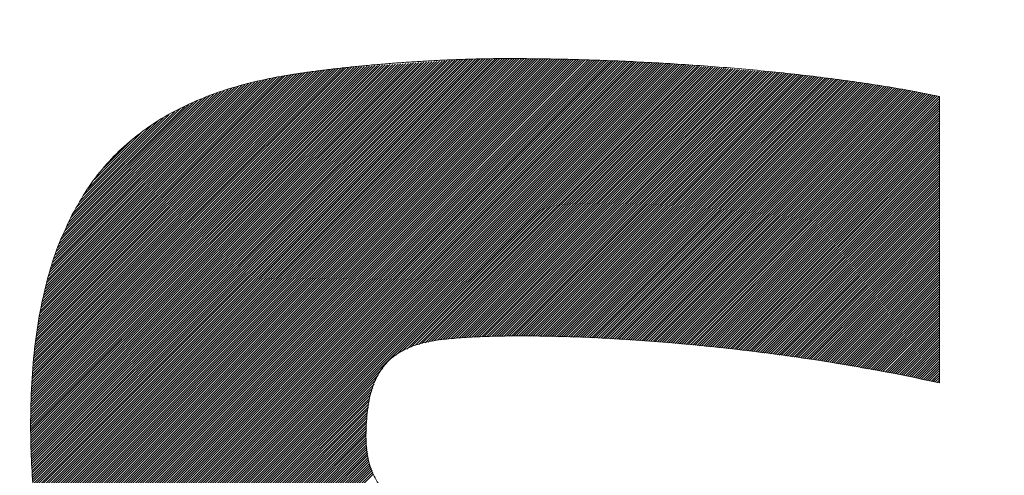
# Model space of a CAD drawing. Header units: millimetres. Extents: x 0 to 1071, y 0 to 742.
# Tile 69 of 131: x 153.72 to 157.36, y 488.4 to 490.08. Entities that reach past the tile are written whole.
import ezdxf

# ---------------------------------------------------------------- set-up
doc = ezdxf.new("R2010")
doc.units = ezdxf.units.MM
doc.header["$LTSCALE"] = 0.454724
doc.layers.add('NoLayerName_001', color=7, linetype='Continuous')
doc.layers.add('NoLayerName_002', color=7, linetype='Continuous')

# ---------------------------------------------------------------- blocks, each defined once
blk = doc.blocks.new('JZB_0006')
at = {"layer": 'NoLayerName_002', "color": 7, "linetype": 'Continuous', "lineweight": 25}
for p, q in [((21.3953, 4.8781), (19.7738, 3.2566)), ((21.4044, 4.8783), (19.7746, 3.2484)), ((21.4135, 4.8784), (19.7753, 3.2402)), ((21.4226, 4.8786), (19.7765, 3.2325)), ((21.4317, 4.8788), (19.7776, 3.2247)), ((21.4408, 4.879), (19.7788, 3.217)), ((21.4499, 4.8792), (19.78, 3.2093)), ((21.4589, 4.8793), (19.7812, 3.2016)), ((21.468, 4.8795), (19.7824, 3.1938)), ((21.4771, 4.8797), (19.7836, 3.1861)), ((21.4862, 4.8799), (19.7847, 3.1784)), ((21.4952, 4.8799), (19.7859, 3.1707)), ((21.5041, 4.88), (19.7871, 3.1629)), ((21.5131, 4.88), (19.7883, 3.1552)), ((21.522, 4.88), (19.7895, 3.1475)), ((21.5309, 4.88), (19.7907, 3.1398)), ((21.5398, 4.88), (19.7918, 3.132)), ((21.5487, 4.88), (19.7931, 3.1244)), ((21.5575, 4.8799), (19.7948, 3.1172)), ((21.5663, 4.8798), (19.7965, 3.1099)), ((21.5752, 4.8797), (19.7981, 3.1027)), ((21.584, 4.8797), (19.7998, 3.0955)), ((21.5928, 4.8796), (19.8014, 3.0882)), ((21.6016, 4.8795), (19.8031, 3.081)), ((21.6105, 4.8794), (19.8048, 3.0737)), ((21.6193, 4.8793), (19.8064, 3.0665)), ((21.6281, 4.8792), (19.8081, 3.0592)), ((21.6369, 4.8792), (19.8098, 3.052)), ((21.6458, 4.8791), (19.8114, 3.0447)), ((21.6546, 4.879), (19.8131, 3.0375)), ((21.6633, 4.8788), (19.8147, 3.0302)), ((21.672, 4.8786), (19.8164, 3.023)), ((21.6807, 4.8784), (19.8183, 3.016)), ((21.6894, 4.8781), (19.8205, 3.0093)), ((21.1282, 4.8604), (19.7602, 3.4924)), ((21.1186, 4.8597), (19.7602, 3.5013)), ((21.1091, 4.8591), (19.7603, 3.5103)), ((21.0995, 4.8584), (19.7603, 3.5192)), ((21.0899, 4.8577), (19.7603, 3.5281)), ((21.0804, 4.8571), (19.7603, 3.5371)), ((21.1378, 4.8611), (19.7604, 3.4837)), ((21.0708, 4.8564), (19.7604, 3.546)), ((21.0612, 4.8557), (19.7604, 3.5549)), ((21.0516, 4.8551), (19.7604, 3.5639)), ((21.0421, 4.8544), (19.7606, 3.573)), ((21.1474, 4.8617), (19.7607, 3.4751)), ((21.0325, 4.8538), (19.7609, 3.5821)), ((21.1569, 4.8624), (19.761, 3.4665)), ((21.0229, 4.8531), (19.7612, 3.5913)), ((21.1665, 4.8631), (19.7613, 3.4579)), ((21.0133, 4.8524), (19.7614, 3.6005)), ((21.1761, 4.8637), (19.7616, 3.4492)), ((21.0038, 4.8518), (19.7617, 3.6097)), ((21.1857, 4.8644), (19.7619, 3.4406)), ((20.9942, 4.8511), (19.762, 3.6189)), ((21.1952, 4.8651), (19.7622, 3.432)), ((20.9846, 4.8504), (19.7623, 3.6281)), ((21.2048, 4.8657), (19.7625, 3.4234)), ((20.975, 4.8498), (19.7625, 3.6373)), ((21.2144, 4.8664), (19.7628, 3.4148)), ((20.9655, 4.8491), (19.7628, 3.6464)), ((21.224, 4.8671), (19.7631, 3.4062)), ((21.2335, 4.8677), (19.7634, 3.3976)), ((20.9559, 4.8484), (19.7634, 3.6559)), ((21.2431, 4.8684), (19.7637, 3.3889)), ((21.2527, 4.8691), (19.7639, 3.3803)), ((20.9463, 4.8478), (19.7641, 3.6655)), ((21.2623, 4.8697), (19.7642, 3.3717)), ((21.2718, 4.8704), (19.7645, 3.3631)), ((20.9368, 4.8471), (19.7648, 3.6752)), ((21.2814, 4.871), (19.7652, 3.3548)), ((20.9272, 4.8464), (19.7656, 3.6849)), ((21.291, 4.8717), (19.7659, 3.3466)), ((20.9176, 4.8458), (19.7663, 3.6945)), ((21.3005, 4.8724), (19.7666, 3.3384)), ((20.9078, 4.8449), (19.7671, 3.7042)), ((21.3101, 4.873), (19.7673, 3.3302)), ((20.8977, 4.8437), (19.7678, 3.7138)), ((21.3197, 4.8737), (19.7681, 3.3221)), ((20.8875, 4.8424), (19.7686, 3.7235)), ((21.3293, 4.8744), (19.7688, 3.3139)), ((21.3388, 4.875), (19.7695, 3.3057)), ((21.3484, 4.8757), (19.7702, 3.2975)), ((21.358, 4.8764), (19.7709, 3.2893)), ((21.3676, 4.877), (19.7717, 3.2811)), ((21.3771, 4.8777), (19.7724, 3.273)), ((21.3862, 4.8779), (19.7731, 3.2648)), ((21.6981, 4.8779), (19.8227, 3.0025)), ((21.7067, 4.8777), (19.8248, 2.9958)), ((21.7154, 4.8775), (19.827, 2.989)), ((21.7241, 4.8772), (19.8291, 2.9823)), ((21.7328, 4.877), (19.8313, 2.9755)), ((21.7415, 4.8768), (19.8334, 2.9687)), ((21.7501, 4.8766), (19.8356, 2.962)), ((21.7588, 4.8763), (19.8377, 2.9552)), ((21.7675, 4.8761), (19.8399, 2.9485)), ((21.7762, 4.8759), (19.8421, 2.9417)), ((21.7849, 4.8757), (19.8442, 2.935)), ((21.7936, 4.8754), (19.8464, 2.9282)), ((21.8022, 4.8752), (19.8485, 2.9215)), ((21.8109, 4.875), (19.8511, 2.9151)), ((21.8196, 4.8747), (19.8537, 2.9089)), ((21.8283, 4.8745), (19.8564, 2.9026)), ((21.837, 4.8743), (19.8591, 2.8964)), ((21.8456, 4.8741), (19.8617, 2.8901)), ((21.8543, 4.8738), (19.8644, 2.8839)), ((21.863, 4.8736), (19.867, 2.8776)), ((21.8717, 4.8734), (19.8697, 2.8714)), ((21.8804, 4.8731), (19.8723, 2.8651)), ((21.8889, 4.8727), (19.875, 2.8588)), ((21.8974, 4.8723), (19.8776, 2.8526)), ((21.9059, 4.8719), (19.8803, 2.8463)), ((21.9144, 4.8715), (19.8829, 2.8401)), ((21.9229, 4.8711), (19.8856, 2.8338)), ((21.9314, 4.8707), (19.8882, 2.8276)), ((21.9399, 4.8703), (19.8914, 2.8218)), ((21.9484, 4.8699), (19.8945, 2.816)), ((21.9569, 4.8695), (19.8977, 2.8103)), ((21.9654, 4.8691), (19.9008, 2.8045)), ((21.9739, 4.8687), (19.904, 2.7988)), ((21.9824, 4.8683), (19.9071, 2.793)), ((21.9909, 4.8678), (19.9103, 2.7873)), ((21.9994, 4.8674), (19.9134, 2.7815)), ((22.0079, 4.867), (19.9166, 2.7757)), ((22.0164, 4.8666), (19.9197, 2.77)), ((22.0249, 4.8662), (19.9229, 2.7642)), ((22.0334, 4.8658), (19.926, 2.7585)), ((22.0419, 4.8654), (19.9292, 2.7527)), ((22.0504, 4.865), (19.9323, 2.747)), ((22.0589, 4.8646), (19.9355, 2.7412)), ((22.0674, 4.8642), (19.9391, 2.7359)), ((22.0759, 4.8638), (19.9427, 2.7306)), ((22.0844, 4.8634), (19.9464, 2.7253)), ((22.0929, 4.863), (19.95, 2.7201)), ((22.1014, 4.8626), (19.9536, 2.7148)), ((22.1099, 4.8621), (19.9573, 2.7095)), ((22.1181, 4.8615), (19.9609, 2.7043)), ((22.1264, 4.8608), (19.9646, 2.699)), ((22.1346, 4.8601), (19.9682, 2.6937)), ((22.1428, 4.8594), (19.9718, 2.6885)), ((22.151, 4.8587), (19.9755, 2.6832)), ((22.1592, 4.858), (19.9791, 2.6779)), ((22.1675, 4.8574), (19.9828, 2.6726)), ((22.1757, 4.8567), (19.9864, 2.6674)), ((22.1839, 4.856), (21.1102, 3.7823)), ((22.1921, 4.8553), (21.1341, 3.7973)), ((22.2003, 4.8546), (21.1509, 3.8051)), ((22.2086, 4.8539), (21.1676, 3.813)), ((22.2168, 4.8532), (21.183, 3.8195)), ((22.225, 4.8525), (21.1948, 3.8223)), ((22.2332, 4.8519), (21.2066, 3.8252)), ((22.2414, 4.8512), (21.2183, 3.8281)), ((22.2497, 4.8505), (21.2301, 3.8309)), ((22.2579, 4.8498), (21.2419, 3.8338)), ((22.2661, 4.8491), (21.2535, 3.8365)), ((22.2743, 4.8484), (21.2639, 3.838)), ((22.2825, 4.8477), (21.2743, 3.8395)), ((22.2908, 4.847), (21.2843, 3.8406)), ((22.299, 4.8464), (21.2944, 3.8417)), ((22.3072, 4.8457), (21.3044, 3.8428)), ((22.3154, 4.845), (21.314, 3.8436)), ((22.3237, 4.8443), (21.3237, 3.8443)), ((22.3319, 4.8436), (21.3333, 3.8451)), ((22.3401, 4.8429), (21.343, 3.8458)), ((22.3483, 4.8422), (21.3526, 3.8466)), ((20.8774, 4.8412), (19.7693, 3.7331)), ((20.8672, 4.8399), (19.7701, 3.7428)), ((20.8571, 4.8387), (19.7708, 3.7524)), ((20.847, 4.8375), (19.7716, 3.7621)), ((20.8368, 4.8362), (19.7723, 3.7718)), ((20.8267, 4.835), (19.7731, 3.7814)), ((20.8165, 4.8338), (19.7738, 3.7911)), ((20.8064, 4.8325), (19.7746, 3.8007)), ((20.7961, 4.8312), (19.7756, 3.8107)), ((20.7857, 4.8297), (19.7772, 3.8211)), ((20.7754, 4.8282), (19.7787, 3.8316)), ((20.765, 4.8268), (19.7803, 3.8421)), ((20.7546, 4.8253), (19.7819, 3.8526)), ((20.7442, 4.8238), (19.7835, 3.8631)), ((20.7336, 4.8222), (19.785, 3.8736)), ((20.7231, 4.8205), (19.7866, 3.884)), ((20.7123, 4.8187), (19.7882, 3.8945)), ((20.7015, 4.8168), (19.7898, 3.905)), ((20.6907, 4.8149), (19.7913, 3.9155)), ((20.68, 4.813), (19.7929, 3.926)), ((20.6692, 4.8111), (19.7945, 3.9364)), ((20.6582, 4.8091), (19.796, 3.9469)), ((20.6466, 4.8064), (19.7983, 3.9581)), ((22.3565, 4.8415), (21.3623, 3.8473)), ((22.3648, 4.8409), (21.372, 3.8481)), ((22.373, 4.8402), (21.3816, 3.8488)), ((22.3812, 4.8395), (21.3909, 3.8492)), ((22.3894, 4.8388), (21.4002, 3.8496)), ((22.3976, 4.8381), (21.4095, 3.85)), ((22.4059, 4.8374), (21.4188, 3.8503)), ((22.4141, 4.8367), (21.4281, 3.8507)), ((22.4223, 4.836), (21.4374, 3.8511)), ((22.4305, 4.8353), (21.4466, 3.8515)), ((22.4387, 4.8347), (21.4559, 3.8519)), ((22.447, 4.834), (21.4652, 3.8522)), ((22.4552, 4.8333), (21.4745, 3.8526)), ((22.4634, 4.8326), (21.4835, 3.8527)), ((22.4716, 4.8319), (21.4925, 3.8528)), ((22.4798, 4.8312), (21.5015, 3.8529)), ((22.4881, 4.8305), (21.5106, 3.853)), ((22.4963, 4.8298), (21.5196, 3.8532)), ((22.5045, 4.8292), (21.5286, 3.8533)), ((22.5127, 4.8285), (21.5376, 3.8534)), ((22.521, 4.8278), (21.5467, 3.8535)), ((22.5292, 4.8271), (21.5557, 3.8536)), ((22.5374, 4.8264), (21.5647, 3.8537)), ((22.5456, 4.8257), (21.5737, 3.8538)), ((22.5538, 4.825), (21.5825, 3.8537)), ((22.5621, 4.8243), (21.5912, 3.8535)), ((22.5703, 4.8237), (21.6, 3.8533)), ((22.5785, 4.823), (21.6087, 3.8531)), ((22.5865, 4.8221), (21.6174, 3.853)), ((22.5944, 4.8211), (21.6261, 3.8528)), ((22.6023, 4.8201), (21.6348, 3.8526)), ((22.6102, 4.8191), (21.6435, 3.8524)), ((22.6181, 4.8181), (21.6523, 3.8522)), ((22.626, 4.8171), (21.661, 3.852)), ((22.634, 4.8161), (21.6697, 3.8518)), ((22.6419, 4.8151), (21.6784, 3.8516)), ((22.6498, 4.8141), (21.6871, 3.8514)), ((22.6577, 4.8131), (21.6958, 3.8512)), ((22.6656, 4.8121), (21.7045, 3.851)), ((22.6735, 4.8111), (21.7133, 3.8508)), ((22.6814, 4.8101), (21.722, 3.8506)), ((22.6893, 4.8091), (21.7307, 3.8505)), ((22.6972, 4.8081), (21.7394, 3.8503)), ((22.7051, 4.8071), (21.7481, 3.8501)), ((22.713, 4.8061), (21.7568, 3.8499)), ((20.635, 4.8037), (19.8011, 3.9698)), ((20.6233, 4.8009), (19.8038, 3.9814)), ((20.6117, 4.7982), (19.8066, 3.9931)), ((20.6001, 4.7955), (19.8093, 4.0047)), ((20.5885, 4.7928), (19.8121, 4.0164)), ((20.5769, 4.7901), (19.8148, 4.028)), ((20.5653, 4.7874), (19.8176, 4.0397)), ((20.5537, 4.7847), (19.8203, 4.0514)), ((20.542, 4.782), (19.8231, 4.063)), ((20.5298, 4.7787), (19.8258, 4.0747)), ((20.5166, 4.7744), (19.8291, 4.0868)), ((20.5034, 4.77), (19.8336, 4.1003)), ((22.7209, 4.8051), (21.7656, 3.8497)), ((22.7289, 4.8041), (21.7743, 3.8495)), ((22.7368, 4.8031), (21.783, 3.8493)), ((22.7447, 4.8021), (21.7917, 3.8491)), ((22.7526, 4.8011), (21.8004, 3.8489)), ((22.7605, 4.8001), (21.8091, 3.8487)), ((22.7684, 4.7991), (21.8176, 3.8483)), ((22.7763, 4.7981), (21.826, 3.8478)), ((22.7842, 4.7971), (21.8344, 3.8473)), ((22.7921, 4.7961), (21.8428, 3.8468)), ((22.8, 4.7951), (21.8512, 3.8463)), ((22.8079, 4.7941), (21.8596, 3.8457)), ((22.8157, 4.7929), (21.868, 3.8452)), ((22.8233, 4.7916), (21.8764, 3.8447)), ((22.831, 4.7904), (21.8848, 3.8442)), ((22.8386, 4.7891), (21.8932, 3.8437)), ((22.8463, 4.7879), (21.9016, 3.8432)), ((22.8539, 4.7866), (21.91, 3.8427)), ((22.8616, 4.7854), (21.9184, 3.8422)), ((22.8693, 4.7841), (21.9268, 3.8417)), ((22.8769, 4.7829), (21.9352, 3.8412)), ((22.8846, 4.7816), (21.9436, 3.8406)), ((22.8922, 4.7804), (21.952, 3.8401)), ((22.8999, 4.7791), (21.9604, 3.8396)), ((22.9075, 4.7779), (21.9688, 3.8391)), ((22.9152, 4.7766), (21.9772, 3.8386)), ((22.9229, 4.7754), (21.9856, 3.8381)), ((22.9305, 4.7741), (21.994, 3.8376)), ((22.9382, 4.7729), (22.0024, 3.8371)), ((22.9458, 4.7716), (22.0108, 3.8366)), ((22.9535, 4.7704), (22.0192, 3.8361)), ((22.9611, 4.7691), (22.0276, 3.8355)), ((20.4901, 4.7657), (19.8382, 4.1137)), ((20.4769, 4.7614), (19.8427, 4.1272)), ((20.4637, 4.7571), (19.8473, 4.1407)), ((20.4504, 4.7528), (19.8518, 4.1541)), ((20.4372, 4.7484), (19.8563, 4.1676)), ((20.424, 4.7441), (19.8609, 4.181)), ((20.4092, 4.7383), (19.8654, 4.1945)), ((22.9688, 4.7678), (22.036, 3.835)), ((22.9765, 4.7666), (22.0444, 3.8345)), ((22.9841, 4.7653), (22.0528, 3.834)), ((22.9918, 4.7641), (22.0612, 3.8335)), ((22.9994, 4.7628), (22.0696, 3.833)), ((23.0071, 4.7616), (22.078, 3.8325)), ((23.0147, 4.7603), (22.0861, 3.8317)), ((23.0224, 4.7591), (22.0943, 3.8309)), ((23.03, 4.7578), (22.1024, 3.8302)), ((23.0375, 4.7564), (22.1105, 3.8294)), ((23.045, 4.7549), (22.1186, 3.8286)), ((23.0524, 4.7535), (22.1267, 3.8278)), ((23.0599, 4.7521), (22.1349, 3.827)), ((23.0674, 4.7506), (22.143, 3.8262)), ((23.0749, 4.7492), (22.1511, 3.8254)), ((23.0823, 4.7477), (22.1592, 3.8246)), ((23.0897, 4.7462), (22.1673, 3.8239)), ((23.0971, 4.7448), (22.1755, 3.8231)), ((23.1046, 4.7433), (22.1836, 3.8223)), ((23.1119, 4.7417), (22.1917, 3.8215)), ((23.1192, 4.7401), (22.1998, 3.8207)), ((20.3933, 4.7313), (19.8711, 4.209)), ((20.3774, 4.7243), (19.8787, 4.2256)), ((20.3615, 4.7173), (19.8863, 4.2421)), ((20.3456, 4.7102), (19.8939, 4.2586)), ((20.3297, 4.7032), (19.9016, 4.2752)), ((20.3137, 4.6962), (19.9092, 4.2917)), ((23.1198, 4.7318), (22.2079, 3.8199)), ((23.1198, 4.7229), (22.2161, 3.8191)), ((23.1198, 4.714), (22.2242, 3.8183)), ((23.1198, 4.7051), (22.2323, 3.8176)), ((23.1198, 4.6962), (22.2404, 3.8168)), ((20.2934, 4.6848), (19.9168, 4.3082)), ((20.2722, 4.6725), (19.9294, 4.3297)), ((20.251, 4.6603), (19.9434, 4.3526)), ((23.1198, 4.6873), (22.2486, 3.816)), ((23.1198, 4.6784), (22.2567, 3.8152)), ((23.1198, 4.6695), (22.2648, 3.8144)), ((23.1198, 4.6605), (22.2729, 3.8136)), ((20.2299, 4.648), (19.9574, 4.3755)), ((20.2052, 4.6322), (19.9714, 4.3984)), ((23.1198, 4.6516), (22.281, 3.8128)), ((23.1198, 4.6427), (22.2892, 3.8121)), ((23.1198, 4.6338), (22.2973, 3.8113)), ((23.1198, 4.6249), (22.3054, 3.8105)), ((20.1692, 4.6052), (19.9962, 4.4322)), ((23.1198, 4.616), (22.3135, 3.8097)), ((23.1198, 4.6071), (22.3216, 3.8089)), ((23.1198, 4.5982), (22.3298, 3.8081)), ((23.1198, 4.5893), (22.3379, 3.8073)), ((20.1333, 4.5781), (20.031, 4.4759)), ((23.1198, 4.5804), (22.346, 3.8065)), ((23.1198, 4.5715), (22.3541, 3.8058)), ((23.1198, 4.5626), (22.3623, 3.805)), ((23.1198, 4.5536), (22.3704, 3.8042)), ((23.1198, 4.5447), (22.3782, 3.8031)), ((23.1198, 4.5358), (22.3861, 3.802)), ((23.1198, 4.5269), (22.3939, 3.801)), ((23.1198, 4.518), (22.4018, 3.7999)), ((23.1198, 4.5091), (22.4096, 3.7989)), ((23.1198, 4.5002), (22.4175, 3.7978)), ((23.1198, 4.4913), (22.4253, 3.7968)), ((23.1198, 4.4824), (22.4332, 3.7957)), ((23.1198, 4.4735), (22.441, 3.7947)), ((23.1198, 4.4646), (22.4489, 3.7936)), ((23.1198, 4.4556), (22.4567, 3.7926)), ((23.1198, 4.4467), (22.4646, 3.7915)), ((23.1198, 4.4378), (22.4724, 3.7904)), ((23.1198, 4.4289), (22.4803, 3.7894)), ((23.1198, 4.42), (22.4882, 3.7883)), ((23.1198, 4.4111), (22.496, 3.7873)), ((23.1198, 4.4022), (22.5039, 3.7862)), ((23.1198, 4.3933), (22.5117, 3.7852)), ((23.1198, 4.3844), (22.5196, 3.7841)), ((23.1198, 4.3755), (22.5274, 3.7831)), ((23.1198, 4.3666), (22.5353, 3.782)), ((23.1198, 4.3577), (22.5431, 3.7809)), ((23.1198, 4.3487), (22.551, 3.7799)), ((23.1198, 4.3398), (22.5588, 3.7788)), ((23.1198, 4.3309), (22.5667, 3.7778)), ((23.1198, 4.322), (22.5745, 3.7767)), ((23.1198, 4.3131), (22.5824, 3.7757)), ((23.1198, 4.3042), (22.5902, 3.7746)), ((23.1198, 4.2953), (22.5981, 3.7736)), ((23.1198, 4.2864), (22.606, 3.7725)), ((23.1198, 4.2775), (22.6138, 3.7715)), ((23.1198, 4.2686), (22.6217, 3.7704)), ((23.1198, 4.2597), (22.6295, 3.7693)), ((23.1198, 4.2508), (22.6374, 3.7683)), ((23.1198, 4.2418), (22.6452, 3.7672)), ((23.1198, 4.2329), (22.6531, 3.7662)), ((23.1198, 4.224), (22.6609, 3.7651)), ((23.1198, 4.2151), (22.6688, 3.7641)), ((23.1198, 4.2062), (22.6765, 3.7629)), ((23.1198, 4.1973), (22.6841, 3.7616)), ((23.1198, 4.1884), (22.6917, 3.7603)), ((23.1198, 4.1795), (22.6993, 3.7589)), ((23.1198, 4.1706), (22.7068, 3.7576)), ((23.1198, 4.1617), (22.7144, 3.7563)), ((23.1198, 4.1528), (22.722, 3.7549)), ((23.1198, 4.1439), (22.7296, 3.7536)), ((23.1198, 4.1349), (22.7371, 3.7523)), ((23.1198, 4.126), (22.7447, 3.7509)), ((23.1198, 4.1171), (22.7523, 3.7496)), ((23.1198, 4.1082), (22.7599, 3.7482)), ((23.1198, 4.0993), (22.7674, 3.7469)), ((23.1198, 4.0904), (22.775, 3.7456)), ((23.1198, 4.0815), (22.7826, 3.7442)), ((23.1198, 4.0726), (22.7902, 3.7429)), ((23.1198, 4.0637), (22.7977, 3.7416)), ((23.1198, 4.0548), (22.8053, 3.7402)), ((23.1198, 4.0459), (22.8129, 3.7389)), ((23.1198, 4.037), (22.8205, 3.7376)), ((23.1198, 4.028), (22.828, 3.7362)), ((23.1198, 4.0191), (22.8356, 3.7349)), ((23.1198, 4.0102), (22.8432, 3.7336)), ((23.1198, 4.0013), (22.8508, 3.7322)), ((23.1198, 3.9924), (22.8583, 3.7309)), ((23.1198, 3.9835), (22.8659, 3.7296)), ((23.1198, 3.9746), (22.8735, 3.7282)), ((23.1198, 3.9657), (22.8811, 3.7269)), ((23.1198, 3.9568), (22.8886, 3.7256)), ((23.1198, 3.9479), (22.8962, 3.7242)), ((23.1198, 3.939), (22.9038, 3.7229)), ((23.1198, 3.9301), (22.9114, 3.7216)), ((23.1198, 3.9211), (22.9189, 3.7202)), ((23.1198, 3.9122), (22.9265, 3.7189)), ((23.1198, 3.9033), (22.9341, 3.7176)), ((23.1198, 3.8944), (22.9416, 3.7162)), ((23.1198, 3.8855), (22.9492, 3.7149)), ((23.1198, 3.8766), (22.9568, 3.7136)), ((23.1198, 3.8677), (22.9644, 3.7122)), ((23.1198, 3.8588), (22.9719, 3.7109)), ((23.1198, 3.8499), (22.9795, 3.7096)), ((23.1198, 3.841), (22.987, 3.7081)), ((23.1198, 3.8321), (22.9944, 3.7066)), ((23.1198, 3.8232), (23.0018, 3.7051)), ((23.1198, 3.8142), (23.0092, 3.7036)), ((23.1198, 3.8053), (23.0166, 3.7021)), ((23.1198, 3.7964), (23.0239, 3.7005)), ((23.1198, 3.7875), (23.0313, 3.699)), ((23.1198, 3.7786), (23.0387, 3.6975)), ((23.1198, 3.7697), (23.0461, 3.696)), ((23.1198, 3.7608), (23.0535, 3.6945)), ((23.1198, 3.7519), (23.0609, 3.6929)), ((21.0618, 3.7339), (19.99, 2.6621)), ((23.1198, 3.743), (23.0682, 3.6914)), ((23.1198, 3.7341), (23.0755, 3.6898)), ((23.1198, 3.7252), (23.0829, 3.6882)), ((23.1198, 3.7163), (23.0902, 3.6866)), ((21.0436, 3.7068), (19.9939, 2.6571)), ((21.0353, 3.6896), (19.9981, 2.6523)), ((23.1198, 3.7073), (23.0975, 3.685)), ((23.1198, 3.6984), (23.1048, 3.6834)), ((23.1198, 3.6895), (23.1121, 3.6818)), ((23.1198, 3.6806), (23.1196, 3.6804)), ((21.0304, 3.6757), (20.0022, 2.6475)), ((21.0254, 3.6619), (20.0063, 2.6427)), ((21.0205, 3.648), (20.0104, 2.6379)), ((21.0156, 3.6342), (20.0145, 2.6331)), ((21.0139, 3.6236), (20.0186, 2.6283)), ((21.0123, 3.6131), (20.0227, 2.6235)), ((21.0106, 3.6025), (20.0268, 2.6187)), ((21.0089, 3.5919), (20.0309, 2.6139)), ((21.0072, 3.5813), (20.0351, 2.6091)), ((21.0056, 3.5708), (20.0392, 2.6043)), ((21.0039, 3.5602), (20.0433, 2.5995)), ((21.0028, 3.5502), (20.0474, 2.5947)), ((21.0025, 3.541), (20.0515, 2.5899)), ((21.0023, 3.5318), (20.0556, 2.5851)), ((21.002, 3.5227), (20.0601, 2.5808)), ((21.0018, 3.5135), (20.0647, 2.5764)), ((21.0015, 3.5043), (20.0693, 2.5721)), ((21.0013, 3.4952), (20.0738, 2.5677)), ((21.001, 3.486), (20.0784, 2.5634)), ((21.0008, 3.4768), (20.0829, 2.559)), ((21.0005, 3.4677), (20.0875, 2.5547)), ((21.0007, 3.459), (20.0921, 2.5503)), ((21.0018, 3.4512), (20.0966, 2.546)), ((21.0029, 3.4433), (20.1012, 2.5416)), ((21.004, 3.4355), (20.1057, 2.5373)), ((21.0051, 3.4277), (20.1103, 2.5329)), ((21.0062, 3.4199), (20.1149, 2.5286)), ((21.0072, 3.4121), (20.1194, 2.5243)), ((21.0083, 3.4043), (20.124, 2.5199)), ((21.0094, 3.3964), (20.1286, 2.5156)), ((21.0105, 3.3886), (20.1335, 2.5116)), ((21.0127, 3.3819), (20.1384, 2.5076)), ((21.0152, 3.3755), (20.1434, 2.5037)), ((21.0178, 3.3692), (20.1484, 2.4998)), ((21.0203, 3.3628), (20.1534, 2.4959)), ((21.0229, 3.3564), (20.1584, 2.492)), ((21.0254, 3.3501), (20.1634, 2.488)), ((21.0279, 3.3437), (20.1684, 2.4841))]:
    blk.add_line(p, q, dxfattribs=at)
at = {"layer": 'NoLayerName_002', "color": 7, "linetype": 'Continuous', "lineweight": 13}
for points, knots in [([(23.1198, 4.7401), (23.0872, 4.7465), (23.0208, 4.7601), (22.9192, 4.7774), (22.8145, 4.7935), (22.7073, 4.808), (22.598, 4.8211), (22.4874, 4.8328), (22.3759, 4.8431), (22.2641, 4.8521), (22.1526, 4.8597), (22.0419, 4.8661), (21.9327, 4.8713), (21.8255, 4.8752), (21.7208, 4.878), (21.6192, 4.8796), (21.5362, 4.8802), (21.4702, 4.8798), (21.4194, 4.8789), (21.367, 4.8775), (21.3133, 4.8755), (21.2586, 4.8729), (21.2031, 4.8699), (21.1473, 4.8663), (21.0913, 4.8622), (21.0355, 4.8576), (20.9801, 4.8525), (20.9256, 4.847), (20.872, 4.8409), (20.8198, 4.8345), (20.7693, 4.8276), (20.6946, 4.8164), (20.598, 4.798), (20.4823, 4.7664), (20.3751, 4.7268), (20.2763, 4.6788), (20.186, 4.6221), (20.1042, 4.5563), (20.0313, 4.4811), (19.9659, 4.397), (19.9321, 4.3339), (19.9136, 4.3026)], [0, 0, 0, 0, 0.099898, 0.203143, 0.309224, 0.417622, 0.527809, 0.639248, 0.7514, 0.863722, 0.975666, 1.086682, 1.19622, 1.303724, 1.408642, 1.510418, 1.608496, 1.657517, 1.708436, 1.760962, 1.814808, 1.869683, 1.925298, 1.981362, 2.037586, 2.09368, 2.149355, 2.204322, 2.258292, 2.310979, 2.362096, 2.41136, 2.537404, 2.656887, 2.770693, 2.879909, 2.985832, 3.089954, 3.193922, 3.299463, 3.408308, 3.408308, 3.408308, 3.408308]), ([(19.9136, 4.3026), (19.898, 4.2681), (19.8632, 4.1981), (19.8261, 4.0828), (19.7961, 3.9578), (19.7751, 3.8217), (19.7626, 3.6746), (19.759, 3.5312), (19.7617, 3.3979), (19.7698, 3.2805), (19.7839, 3.1699), (19.8041, 3.0659), (19.831, 2.9682), (19.8646, 2.8764), (19.9054, 2.7904), (19.9537, 2.7099), (20.0097, 2.6347), (20.0737, 2.5644), (20.1459, 2.4989), (20.2265, 2.4378), (20.316, 2.381), (20.4141, 2.3274), (20.4843, 2.2968), (20.5201, 2.2803)], [0, 0, 0, 0, 0.113804, 0.23409, 0.362223, 0.4994, 0.646663, 0.804918, 0.92927, 1.046695, 1.157833, 1.263428, 1.364343, 1.461568, 1.556213, 1.649495, 1.742696, 1.837128, 1.934076, 2.03476, 2.140303, 2.251717, 2.369902, 2.369902, 2.369902, 2.369902]), ([(21.0043, 3.5686), (21.0062, 3.5816), (21.0091, 3.6066), (21.0171, 3.6421), (21.0273, 3.6744), (21.0401, 3.7035), (21.0556, 3.7296), (21.0738, 3.7527), (21.0947, 3.7729), (21.1184, 3.7903), (21.145, 3.8051), (21.1745, 3.8174), (21.2069, 3.8273), (21.2423, 3.8351), (21.2903, 3.842), (21.3539, 3.8474), (21.4355, 3.8518), (21.5278, 3.854), (21.6299, 3.8539), (21.7408, 3.8516), (21.8595, 3.8469), (21.985, 3.8396), (22.1164, 3.8298), (22.2528, 3.8172), (22.393, 3.8019), (22.5363, 3.7838), (22.6815, 3.7627), (22.8278, 3.7385), (22.9742, 3.7115), (23.0713, 3.6903), (23.1198, 3.6801)], [0, 0, 0, 0, 0.039238, 0.075493, 0.109165, 0.140729, 0.170734, 0.199799, 0.228581, 0.257742, 0.287902, 0.31961, 0.353332, 0.389449, 0.428265, 0.498772, 0.580793, 0.673449, 0.775834, 0.88703, 1.006113, 1.13216, 1.264243, 1.401442, 1.542839, 1.687519, 1.83458, 1.983125, 2.132272, 2.281153, 2.281153, 2.281153, 2.281153]), ([(23.1263, 0.5859), (23.1419, 0.6206), (23.1766, 0.6906), (23.2138, 0.8055), (23.2438, 0.9296), (23.2648, 1.064), (23.2773, 1.2085), (23.281, 1.3452), (23.2782, 1.4694), (23.27, 1.5766), (23.2559, 1.6804), (23.2355, 1.7806), (23.2087, 1.877), (23.175, 1.9696), (23.1342, 2.0582), (23.0861, 2.1425), (23.0302, 2.2225), (22.9664, 2.298), (22.8943, 2.3688), (22.8138, 2.4348), (22.7244, 2.4956), (22.6262, 2.5518), (22.1858, 2.7515), (21.7545, 2.9261), (21.3471, 3.1027), (21.2974, 3.1254), (21.2517, 3.1476), (21.2101, 3.1696), (21.1724, 3.1916), (21.1386, 3.2141), (21.1086, 3.2372), (21.0824, 3.2612), (21.0598, 3.2866), (21.0409, 3.3136), (21.0256, 3.3424), (21.0139, 3.3733), (21.0057, 3.4065), (21.0009, 3.4424), (20.9996, 3.4826), (21.0004, 3.525), (21.0032, 3.5545), (21.0043, 3.5686)], [0, 0, 0, 0, 0.114045, 0.23407, 0.361304, 0.496822, 0.641553, 0.796296, 0.906755, 1.014157, 1.118719, 1.220741, 1.320612, 1.418821, 1.515957, 1.61271, 1.709859, 1.808261, 1.908825, 2.012488, 2.120195, 2.232872, 2.351411, 3.569998, 3.628797, 3.683439, 3.734133, 3.781114, 3.824649, 3.865056, 3.902719, 3.938102, 3.971761, 4.004352, 4.036609, 4.069312, 4.103241, 4.139132, 4.177649, 4.223805, 4.266361, 4.266361, 4.266361, 4.266361])]:
    blk.add_open_spline(points, degree=3, knots=knots, dxfattribs=at)
blk.add_open_spline([(23.1198, 3.6801), (23.1198, 3.8568), (23.1198, 4.2101), (23.1198, 4.5634), (23.1198, 4.7401)], degree=3, dxfattribs=at)

msp = doc.modelspace()

# ---------------------------------------------------------------- linework, layer by layer
at = {"layer": 'NoLayerName_001', "color": 7, "linetype": 'Continuous', "lineweight": 25}
for radius, start, end in [(39.5, 318.33013, 270.72461), (38, 319.68509, 271.43254)]:
    msp.add_arc((150, 487.4999), radius, start, end, dxfattribs=at)

# ---------------------------------------------------------------- block references
at = {"layer": 'NoLayerName_001'}
msp.add_blockref('JZB_0006', (134, 485.0594), dxfattribs=at)

doc.saveas('drawing.dxf')
